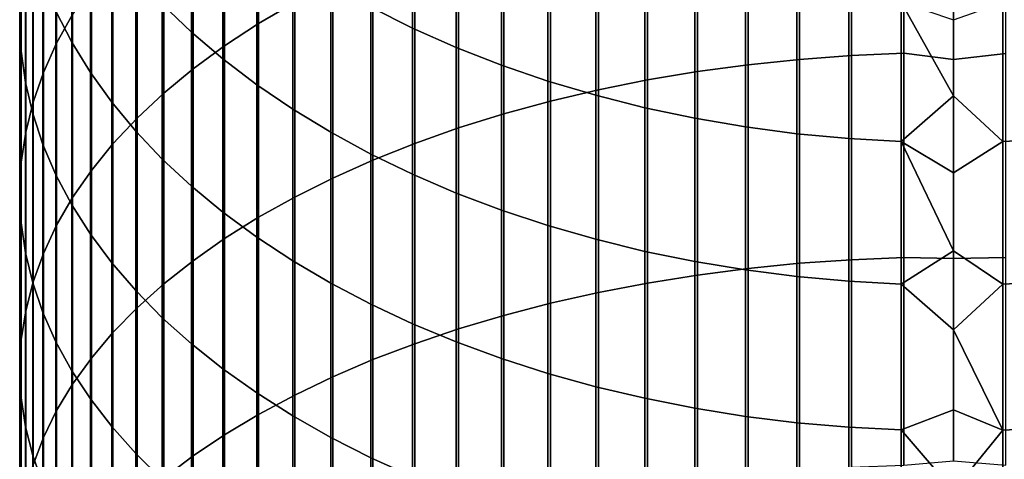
# Model space of a CAD drawing. Header units: metres. Extents: x -28 to 70, y -218 to 27.
# Tile 78 of 246: x -12 to 1, y -46 to -40. Entities that reach past the tile are written whole.
import ezdxf

# ---------------------------------------------------------------- set-up
doc = ezdxf.new("R2010")
doc.units = ezdxf.units.M
doc.layers.add('solid_10_261_002_XXX', color=7, linetype='CONTINUOUS')

msp = doc.modelspace()

# ---------------------------------------------------------------- linework, layer by layer
at = {"layer": 'solid_10_261_002_XXX'}
for points in [[(-11.949986, -37.945381, 430.640076), (-11.949986, -40.111111, 432.305817), (-11.930133, -39.709518, 432.842957), (-11.930133, -37.529266, 431.166046)], [(-8.892533, -37.728436, 440.418701), (-8.892533, -40.161346, 442.086731), (-8.430468, -39.891739, 442.49173), (-8.430468, -37.447868, 440.816193)], [(-11.477005, -38.128731, 434.957397), (-11.477005, -40.412319, 436.616516), (-11.272079, -40.043869, 437.138489), (-11.272079, -37.746162, 435.469116)], [(-9.326563, -38.023518, 440.000671), (-9.326563, -40.444897, 441.660797), (-8.892533, -40.161346, 442.086731), (-8.892533, -37.728436, 440.418701)], [(-11.932165, -38.36153, 430.114044), (-11.932165, -40.512733, 431.768616), (-11.949986, -40.111111, 432.305817), (-11.949986, -37.945381, 430.640076)], [(-11.284048, -38.361431, 425.884796), (-11.284048, -40.397114, 427.540955), (-11.487036, -40.000328, 428.042511), (-11.487036, -37.951092, 426.375336)], [(-9.752155, -38.340755, 421.946411), (-9.752155, -40.268867, 423.604584), (-10.124413, -39.91069, 424.032776), (-10.124413, -37.971012, 422.364655)], [(-9.731189, -38.33218, 439.563385), (-9.731189, -40.741505, 441.21524), (-9.326563, -40.444897, 441.660797), (-9.326563, -38.023518, 440.000671)], [(-2.625782, -38.124771, 445.145966), (-2.625782, -40.686661, 446.801392), (-1.967323, -40.618134, 446.910706), (-1.967323, -38.053288, 445.253357)], [(-1.967323, -38.053288, 445.253357), (-1.967323, -40.618134, 446.910706), (-1.302662, -40.569347, 446.988495), (-1.302662, -38.002396, 445.329803)], [(-1.302662, -38.002396, 445.329803), (-1.302662, -40.569347, 446.988495), (-0.633895, -40.540459, 447.034576), (-0.633895, -37.972256, 445.375061)], [(-0.633895, -37.972256, 445.375061), (-0.633895, -40.540459, 447.034576), (0, -40.619381, 447.103882), (0, -38.114033, 445.489502)], [(0.670042, -37.973351, 445.373444), (0, -38.114033, 445.489502), (0, -40.619381, 447.103882), (0.670042, -40.541508, 447.032898)], [(-11.645746, -38.517586, 434.437256), (-11.645746, -40.786819, 436.085968), (-11.477005, -40.412319, 436.616516), (-11.477005, -38.128731, 434.957397)], [(-6.920588, -38.394169, 418.163727), (-6.920588, -40.218941, 419.821869), (-7.456467, -39.9515, 420.12439), (-7.456467, -38.118561, 418.458832)], [(-3.275962, -38.216625, 445.007996), (-3.275962, -40.774708, 446.66098), (-2.625782, -40.686661, 446.801392), (-2.625782, -38.124771, 445.145966)], [(-3.915814, -38.328552, 444.839874), (-3.915814, -40.882004, 446.489838), (-3.275962, -40.774708, 446.66098), (-3.275962, -38.216625, 445.007996)], [(-11.876726, -38.776402, 429.58963), (-11.876726, -40.913128, 431.233063), (-11.932165, -40.512733, 431.768616), (-11.932165, -38.36153, 430.114044)], [(-11.045485, -38.763813, 425.403778), (-11.045485, -40.786209, 427.049133), (-11.284048, -40.397114, 427.540955), (-11.284048, -38.361431, 425.884796)], [(-10.105136, -38.653454, 439.108246), (-10.105136, -41.050228, 440.751495), (-9.731189, -40.741505, 441.21524), (-9.731189, -38.33218, 439.563385)], [(-9.349153, -38.696075, 421.544495), (-9.349153, -40.613079, 423.193115), (-9.752155, -40.268867, 423.604584), (-9.752155, -38.340755, 421.946411)], [(-6.362891, -38.648808, 417.891083), (-6.362891, -40.466038, 419.542358), (-6.920588, -40.218941, 419.821869), (-6.920588, -38.394169, 418.163727)], [(-4.543321, -38.460205, 444.64209), (-4.543321, -41.008205, 446.288544), (-3.915814, -40.882004, 446.489838), (-3.915814, -38.328552, 444.839874)], [(-11.777773, -38.911499, 433.91037), (-11.777773, -41.166195, 435.548523), (-11.645746, -40.786819, 436.085968), (-11.645746, -38.517586, 434.437256)], [(-5.156505, -38.611168, 444.415314), (-5.156505, -41.15292, 446.057739), (-4.543321, -41.008205, 446.288544), (-4.543321, -38.460205, 444.64209)], [(-10.447225, -38.986328, 438.636688), (-10.447225, -41.370094, 440.270996), (-10.105136, -41.050228, 440.751495), (-10.105136, -38.653454, 439.108246)], [(-5.785134, -38.881683, 417.641724), (-5.785134, -40.692017, 419.286743), (-6.362891, -40.466038, 419.542358), (-6.362891, -38.648808, 417.891083)], [(-5.753431, -38.780968, 444.160278), (-5.753431, -41.315685, 445.798126), (-5.156505, -41.15292, 446.057739), (-5.156505, -38.611168, 444.415314)], [(-11.783843, -39.18869, 429.068481), (-11.783843, -41.311028, 430.700836), (-11.876726, -40.913128, 431.233063), (-11.876726, -38.776402, 429.58963)], [(-10.772099, -39.156975, 424.933777), (-10.772099, -41.166382, 426.568573), (-11.045485, -40.786209, 427.049133), (-11.045485, -38.763813, 425.403778)], [(-8.916676, -39.035854, 421.160126), (-8.916676, -40.942234, 422.799622), (-9.349153, -40.613079, 423.193115), (-9.349153, -38.696075, 421.544495)], [(-6.332219, -38.969063, 443.877716), (-6.332219, -41.495991, 445.510559), (-5.753431, -41.315685, 445.798126), (-5.753431, -38.780968, 444.160278)], [(-11.872668, -39.309227, 433.378387), (-11.872668, -41.549244, 435.005859), (-11.777773, -41.166195, 435.548523), (-11.777773, -38.911499, 433.91037)], [(-5.189138, -39.092056, 417.416473), (-5.189138, -40.896156, 419.055847), (-5.785134, -40.692017, 419.286743), (-5.785134, -38.881683, 417.641724)], [(-10.756376, -39.329746, 438.150177), (-10.756376, -41.700096, 439.775299), (-10.447225, -41.370094, 440.270996), (-10.447225, -38.986328, 438.636688)], [(-8.456086, -39.359024, 420.794586), (-8.456086, -41.255295, 422.425385), (-8.916676, -40.942234, 422.799622), (-8.916676, -39.035854, 421.160126)], [(-6.891044, -39.174862, 443.568573), (-6.891044, -41.693272, 445.195923), (-6.332219, -41.495991, 445.510559), (-6.332219, -38.969063, 443.877716)], [(-11.65381, -39.597095, 428.552216), (-11.65381, -41.705177, 430.173615), (-11.783843, -41.311028, 430.700836), (-11.783843, -39.18869, 429.068481)], [(-10.464751, -39.539665, 424.476318), (-10.464751, -41.536438, 426.1008), (-10.772099, -41.166382, 426.568573), (-10.772099, -39.156975, 424.933777)], [(-7.428144, -39.39772, 443.233826), (-7.428144, -41.906902, 444.855194), (-6.891044, -41.693272, 445.195923), (-6.891044, -39.174862, 443.568573)], [(-4.576783, -39.279266, 417.216034), (-4.576783, -41.077824, 418.850342), (-5.189138, -40.896156, 419.055847), (-5.189138, -39.092056, 417.416473)], [(-11.930133, -39.709518, 432.842957), (-11.930133, -41.934761, 434.459717), (-11.872668, -41.549244, 435.005859), (-11.872668, -39.309227, 433.378387)], [(-3.949999, -39.442722, 417.041016), (-3.949999, -41.236439, 418.670929), (-4.576783, -41.077824, 418.850342), (-4.576783, -39.279266, 417.216034)], [(-11.031618, -39.682632, 437.650238), (-11.031618, -42.039192, 439.26593), (-10.756376, -41.700096, 439.775299), (-10.756376, -39.329746, 438.150177)], [(-7.968838, -39.664558, 420.448975), (-7.968838, -41.551277, 422.071564), (-8.456086, -41.255295, 422.425385), (-8.456086, -39.359024, 420.794586)], [(-7.941825, -39.636929, 442.874481), (-7.941825, -42.136208, 444.489441), (-7.428144, -41.906902, 444.855194), (-7.428144, -39.39772, 443.233826)], [(-3.310761, -39.581909, 416.891968), (-3.310761, -41.371502, 418.518158), (-3.949999, -41.236439, 418.670929), (-3.949999, -39.442722, 417.041016)], [(-10.124413, -39.91069, 424.032776), (-10.124413, -41.895206, 425.647308), (-10.464751, -41.536438, 426.1008), (-10.464751, -39.539665, 424.476318)], [(-11.487036, -40.000328, 428.042511), (-11.487036, -42.094337, 429.653107), (-11.65381, -41.705177, 430.173615), (-11.65381, -39.597095, 428.552216)], [(-11.272079, -40.043869, 437.138489), (-11.272079, -42.386314, 438.744476), (-11.031618, -42.039192, 439.26593), (-11.031618, -39.682632, 437.650238)], [(-8.430468, -39.891739, 442.49173), (-8.430468, -42.380466, 444.099884), (-7.941825, -42.136208, 444.489441), (-7.941825, -39.636929, 442.874481)], [(-7.456467, -39.9515, 420.12439), (-7.456467, -41.829247, 421.739258), (-7.968838, -41.551277, 422.071564), (-7.968838, -39.664558, 420.448975)], [(-2.661086, -39.696388, 416.769409), (-2.661086, -41.48259, 418.392487), (-3.310761, -41.371502, 418.518158), (-3.310761, -39.581909, 416.891968)], [(-11.949986, -40.111111, 432.305817), (-11.949986, -42.321529, 433.911774), (-11.930133, -41.934761, 434.459717), (-11.930133, -39.709518, 432.842957)], [(-2.003021, -39.785801, 416.673676), (-2.003021, -41.569351, 418.294342), (-2.661086, -41.48259, 418.392487), (-2.661086, -39.696388, 416.769409)], [(-1.338642, -39.849857, 416.605072), (-1.338642, -41.631512, 418.22403), (-2.003021, -41.569351, 418.294342), (-2.003021, -39.785801, 416.673676)], [(-9.752155, -40.268867, 423.604584), (-9.752155, -42.241558, 425.209503), (-10.124413, -41.895206, 425.647308), (-10.124413, -39.91069, 424.032776)], [(-8.892533, -40.161346, 442.086731), (-8.892533, -42.638912, 443.687683), (-8.430468, -42.380466, 444.099884), (-8.430468, -39.891739, 442.49173)], [(-0.670042, -39.888363, 416.563843), (-0.670042, -41.668877, 418.181763), (-1.338642, -41.631512, 418.22403), (-1.338642, -39.849857, 416.605072)], [(0, -41.08305, 417.633911), (-0.670042, -41.668877, 418.181763), (-0.670042, -39.888363, 416.563843)], [(0, -40.11079, 416.745209), (0, -41.08305, 417.633911), (-0.670042, -39.888363, 416.563843)], [(0.633895, -39.889713, 416.562408), (0.633895, -41.670185, 418.180298), (0, -41.08305, 417.633911), (0, -40.11079, 416.745209)], [(1.302662, -39.852589, 416.602142), (1.302662, -41.634163, 418.221039), (0.633895, -41.670185, 418.180298), (0.633895, -39.889713, 416.562408)], [(-11.284048, -40.397114, 427.540955), (-11.284048, -42.477276, 429.1409), (-11.487036, -42.094337, 429.653107), (-11.487036, -40.000328, 428.042511)], [(-11.477005, -40.412319, 436.616516), (-11.477005, -42.740372, 438.212646), (-11.272079, -42.386314, 438.744476), (-11.272079, -40.043869, 437.138489)], [(-6.920588, -40.218941, 419.821869), (-6.920588, -42.088322, 421.429565), (-7.456467, -41.829247, 421.739258), (-7.456467, -39.9515, 420.12439)], [(-11.932165, -40.512733, 431.768616), (-11.932165, -42.708332, 433.3638), (-11.949986, -42.321529, 433.911774), (-11.949986, -40.111111, 432.305817)], [(-9.326563, -40.444897, 441.660797), (-9.326563, -42.910725, 443.25415), (-8.892533, -42.638912, 443.687683), (-8.892533, -40.161346, 442.086731)], [(-9.349153, -40.613079, 423.193115), (-9.349153, -42.574402, 424.788757), (-9.752155, -42.241558, 425.209503), (-9.752155, -40.268867, 423.604584)], [(-6.362891, -40.466038, 419.542358), (-6.362891, -42.327694, 421.143402), (-6.920588, -42.088322, 421.429565), (-6.920588, -40.218941, 419.821869)], [(-11.645746, -40.786819, 436.085968), (-11.645746, -43.100243, 437.672058), (-11.477005, -42.740372, 438.212646), (-11.477005, -40.412319, 436.616516)], [(-11.045485, -40.786209, 427.049133), (-11.045485, -42.852791, 428.638611), (-11.284048, -42.477276, 429.1409), (-11.284048, -40.397114, 427.540955)], [(-9.731189, -40.741505, 441.21524), (-9.731189, -43.195049, 442.800659), (-9.326563, -42.910725, 443.25415), (-9.326563, -40.444897, 441.660797)], [(-11.876726, -40.913128, 431.233063), (-11.876726, -43.093948, 432.817505), (-11.932165, -42.708332, 433.3638), (-11.932165, -40.512733, 431.768616)], [(-5.785134, -40.692017, 419.286743), (-5.785134, -42.546604, 420.881714), (-6.362891, -42.327694, 421.143402), (-6.362891, -40.466038, 419.542358)], [(-1.967323, -40.618134, 446.910706), (-1.967323, -43.227295, 448.497375), (-1.302662, -43.180653, 448.576477), (-1.302662, -40.569347, 446.988495)], [(-1.302662, -40.569347, 446.988495), (-1.302662, -43.180653, 448.576477), (-0.633895, -43.15303, 448.623322), (-0.633895, -40.540459, 447.034576)], [(-0.633895, -40.540459, 447.034576), (-0.633895, -43.15303, 448.623322), (0, -43.166813, 448.65097), (0, -40.619381, 447.103882)], [(0.670042, -40.541508, 447.032898), (0, -40.619381, 447.103882), (0, -43.166813, 448.65097), (0.670042, -43.154034, 448.621613)], [(-8.916676, -40.942234, 422.799622), (-8.916676, -42.892685, 424.386444), (-9.349153, -42.574402, 424.788757), (-9.349153, -40.613079, 423.193115)], [(-5.189138, -40.896156, 419.055847), (-5.189138, -42.744366, 420.645294), (-5.785134, -42.546604, 420.881714), (-5.785134, -40.692017, 419.286743)], [(-3.275962, -40.774708, 446.66098), (-3.275962, -43.376987, 448.243439), (-2.625782, -43.292809, 448.38623), (-2.625782, -40.686661, 446.801392)], [(-2.625782, -40.686661, 446.801392), (-2.625782, -43.292809, 448.38623), (-1.967323, -43.227295, 448.497375), (-1.967323, -40.618134, 446.910706)], [(-11.777773, -41.166195, 435.548523), (-11.777773, -43.464794, 437.124451), (-11.645746, -43.100243, 437.672058), (-11.645746, -40.786819, 436.085968)], [(-10.772099, -41.166382, 426.568573), (-10.772099, -43.2197, 428.147858), (-11.045485, -42.852791, 428.638611), (-11.045485, -40.786209, 427.049133)], [(-10.105136, -41.050228, 440.751495), (-10.105136, -43.49099, 442.328644), (-9.731189, -43.195049, 442.800659), (-9.731189, -40.741505, 441.21524)], [(-3.915814, -40.882004, 446.489838), (-3.915814, -43.479568, 448.069458), (-3.275962, -43.376987, 448.243439), (-3.275962, -40.774708, 446.66098)], [(-11.783843, -41.311028, 430.700836), (-11.783843, -43.477161, 432.274628), (-11.876726, -43.093948, 432.817505), (-11.876726, -40.913128, 431.233063)], [(-8.456086, -41.255295, 422.425385), (-8.456086, -43.195408, 424.003784), (-8.916676, -42.892685, 424.386444), (-8.916676, -40.942234, 422.799622)], [(-4.576783, -41.077824, 418.850342), (-4.576783, -42.920349, 420.434937), (-5.189138, -42.744366, 420.645294), (-5.189138, -40.896156, 419.055847)], [(-4.543321, -41.008205, 446.288544), (-4.543321, -43.600227, 447.864807), (-3.915814, -43.479568, 448.069458), (-3.915814, -40.882004, 446.489838)], [(-10.447225, -41.370094, 440.270996), (-10.447225, -43.797611, 441.8396), (-10.105136, -43.49099, 442.328644), (-10.105136, -41.050228, 440.751495)], [(-5.156505, -41.15292, 446.057739), (-5.156505, -43.738579, 447.630127), (-4.543321, -43.600227, 447.864807), (-4.543321, -41.008205, 446.288544)], [(-3.949999, -41.236439, 418.670929), (-3.949999, -43.074005, 420.251251), (-4.576783, -42.920349, 420.434937), (-4.576783, -41.077824, 418.850342)], [(-11.872668, -41.549244, 435.005859), (-11.872668, -43.832878, 436.571533), (-11.777773, -43.464794, 437.124451), (-11.777773, -41.166195, 435.548523)], [(-10.464751, -41.536438, 426.1008), (-10.464751, -43.576836, 427.670135), (-10.772099, -43.2197, 428.147858), (-10.772099, -41.166382, 426.568573)], [(-5.753431, -41.315685, 445.798126), (-5.753431, -43.894196, 447.36618), (-5.156505, -43.738579, 447.630127), (-5.156505, -41.15292, 446.057739)], [(0.633895, -41.670185, 418.180298), (0, -42.068497, 418.507935), (-0.670042, -41.668877, 418.181763), (0, -41.08305, 417.633911)], [(-11.65381, -41.705177, 430.173615), (-11.65381, -43.856762, 431.736847), (-11.783843, -43.477161, 432.274628), (-11.783843, -41.311028, 430.700836)], [(-7.968838, -41.551277, 422.071564), (-7.968838, -43.481613, 423.641998), (-8.456086, -43.195408, 424.003784), (-8.456086, -41.255295, 422.425385)], [(-6.332219, -41.495991, 445.510559), (-6.332219, -44.066582, 447.073761), (-5.753431, -43.894196, 447.36618), (-5.753431, -41.315685, 445.798126)], [(-3.310761, -41.371502, 418.518158), (-3.310761, -43.204845, 420.094818), (-3.949999, -43.074005, 420.251251), (-3.949999, -41.236439, 418.670929)], [(-10.756376, -41.700096, 439.775299), (-10.756376, -44.113949, 441.335083), (-10.447225, -43.797611, 441.8396), (-10.447225, -41.370094, 440.270996)], [(-2.661086, -41.48259, 418.392487), (-2.661086, -43.312458, 419.966187), (-3.310761, -43.204845, 420.094818), (-3.310761, -41.371502, 418.518158)], [(-11.930133, -41.934761, 434.459717), (-11.930133, -44.203335, 436.015045), (-11.872668, -43.832878, 436.571533), (-11.872668, -41.549244, 435.005859)], [(-10.124413, -41.895206, 425.647308), (-10.124413, -43.923084, 427.207001), (-10.464751, -43.576836, 427.670135), (-10.464751, -41.536438, 426.1008)], [(-7.456467, -41.829247, 421.739258), (-7.456467, -43.750401, 423.302246), (-7.968838, -43.481613, 423.641998), (-7.968838, -41.551277, 422.071564)], [(-6.891044, -41.693272, 445.195923), (-6.891044, -44.255192, 446.753845), (-6.332219, -44.066582, 447.073761), (-6.332219, -41.495991, 445.510559)], [(-2.003021, -41.569351, 418.294342), (-2.003021, -43.396507, 419.865723), (-2.661086, -43.312458, 419.966187), (-2.661086, -41.48259, 418.392487)], [(-1.338642, -41.631512, 418.22403), (-1.338642, -43.456726, 419.793732), (-2.003021, -43.396507, 419.865723), (-2.003021, -41.569351, 418.294342)], [(-11.487036, -42.094337, 429.653107), (-11.487036, -44.23156, 431.205872), (-11.65381, -43.856762, 431.736847), (-11.65381, -41.705177, 430.173615)], [(-11.031618, -42.039192, 439.26593), (-11.031618, -44.439007, 440.81662), (-10.756376, -44.113949, 441.335083), (-10.756376, -41.700096, 439.775299)], [(-7.428144, -41.906902, 444.855194), (-7.428144, -44.459435, 446.40741), (-6.891044, -44.255192, 446.753845), (-6.891044, -41.693272, 445.195923)], [(-0.670042, -41.668877, 418.181763), (-0.670042, -43.49292, 419.750458), (-1.338642, -43.456726, 419.793732), (-1.338642, -41.631512, 418.22403)], [(0, -43.066906, 419.367157), (-0.670042, -43.49292, 419.750458), (-0.670042, -41.668877, 418.181763)], [(0, -42.068497, 418.507935), (0, -43.066906, 419.367157), (-0.670042, -41.668877, 418.181763)], [(0.633895, -41.670185, 418.180298), (0.633895, -43.49419, 419.748932), (0, -43.066906, 419.367157), (0, -42.068497, 418.507935)], [(1.302662, -41.634163, 418.221039), (1.302662, -43.459293, 419.790649), (0.633895, -43.49419, 419.748932), (0.633895, -41.670185, 418.180298)], [(-6.920588, -42.088322, 421.429565), (-6.920588, -44.000923, 422.985565), (-7.456467, -43.750401, 423.302246), (-7.456467, -41.829247, 421.739258)], [(-11.949986, -42.321529, 433.911774), (-11.949986, -44.574989, 435.456757), (-11.930133, -44.203335, 436.015045), (-11.930133, -41.934761, 434.459717)], [(-9.752155, -42.241558, 425.209503), (-9.752155, -44.257347, 426.759918), (-10.124413, -43.923084, 427.207001), (-10.124413, -41.895206, 425.647308)], [(-7.941825, -42.136208, 444.489441), (-7.941825, -44.678665, 446.035553), (-7.428144, -44.459435, 446.40741), (-7.428144, -41.906902, 444.855194)], [(-11.272079, -42.386314, 438.744476), (-11.272079, -44.771759, 440.285889), (-11.031618, -44.439007, 440.81662), (-11.031618, -42.039192, 439.26593)], [(-6.362891, -42.327694, 421.143402), (-6.362891, -44.232388, 422.692993), (-6.920588, -44.000923, 422.985565), (-6.920588, -42.088322, 421.429565)], [(-11.284048, -42.477276, 429.1409), (-11.284048, -44.600365, 430.683411), (-11.487036, -44.23156, 431.205872), (-11.487036, -42.094337, 429.653107)], [(-8.430468, -42.380466, 444.099884), (-8.430468, -44.912193, 445.639465), (-7.941825, -44.678665, 446.035553), (-7.941825, -42.136208, 444.489441)], [(-11.932165, -42.708332, 433.3638), (-11.932165, -44.946682, 434.898438), (-11.949986, -44.574989, 435.456757), (-11.949986, -42.321529, 433.911774)], [(-9.349153, -42.574402, 424.788757), (-9.349153, -44.578575, 426.330261), (-9.752155, -44.257347, 426.759918), (-9.752155, -42.241558, 425.209503)], [(-5.785134, -42.546604, 420.881714), (-5.785134, -44.444069, 422.425415), (-6.362891, -44.232388, 422.692993), (-6.362891, -42.327694, 421.143402)], [(-11.477005, -42.740372, 438.212646), (-11.477005, -45.111153, 439.744598), (-11.272079, -44.771759, 440.285889), (-11.272079, -42.386314, 438.744476)], [(-8.892533, -42.638912, 443.687683), (-8.892533, -45.159279, 445.220337), (-8.430468, -44.912193, 445.639465), (-8.430468, -42.380466, 444.099884)], [(-11.045485, -42.852791, 428.638611), (-11.045485, -44.962021, 430.171051), (-11.284048, -44.600365, 430.683411), (-11.284048, -42.477276, 429.1409)], [(-8.916676, -42.892685, 424.386444), (-8.916676, -44.88575, 425.919373), (-9.349153, -44.578575, 426.330261), (-9.349153, -42.574402, 424.788757)], [(-5.189138, -42.744366, 420.645294), (-5.189138, -44.635296, 422.183685), (-5.785134, -44.444069, 422.425415), (-5.785134, -42.546604, 420.881714)], [(-11.876726, -43.093948, 432.817505), (-11.876726, -45.31723, 434.341797), (-11.932165, -44.946682, 434.898438), (-11.932165, -42.708332, 433.3638)], [(-9.326563, -42.910725, 443.25415), (-9.326563, -45.419151, 444.779541), (-8.892533, -45.159279, 445.220337), (-8.892533, -42.638912, 443.687683)], [(-11.645746, -43.100243, 437.672058), (-11.645746, -45.456123, 439.194366), (-11.477005, -45.111153, 439.744598), (-11.477005, -42.740372, 438.212646)], [(-4.576783, -42.920349, 420.434937), (-4.576783, -44.80547, 421.968597), (-5.189138, -44.635296, 422.183685), (-5.189138, -42.744366, 420.645294)], [(-10.772099, -43.2197, 428.147858), (-10.772099, -45.315384, 429.670441), (-11.045485, -44.962021, 430.171051), (-11.045485, -42.852791, 428.638611)], [(-9.731189, -43.195049, 442.800659), (-9.731189, -45.690983, 444.318481), (-9.326563, -45.419151, 444.779541), (-9.326563, -42.910725, 443.25415)], [(-8.456086, -43.195408, 424.003784), (-8.456086, -45.177906, 425.528595), (-8.916676, -44.88575, 425.919373), (-8.916676, -42.892685, 424.386444)], [(-3.949999, -43.074005, 420.251251), (-3.949999, -44.954048, 421.780762), (-4.576783, -44.80547, 421.968597), (-4.576783, -42.920349, 420.434937)], [(-11.783843, -43.477161, 432.274628), (-11.783843, -45.685471, 433.788666), (-11.876726, -45.31723, 434.341797), (-11.876726, -43.093948, 432.817505)], [(-3.310761, -43.204845, 420.094818), (-3.310761, -45.08057, 421.62085), (-3.949999, -44.954048, 421.780762), (-3.949999, -43.074005, 420.251251)], [(0.633895, -43.49419, 419.748932), (0, -44.078056, 420.211304), (-0.670042, -43.49292, 419.750458), (0, -43.066906, 419.367157)], [(-11.777773, -43.464794, 437.124451), (-11.777773, -45.805584, 438.637024), (-11.645746, -45.456123, 439.194366), (-11.645746, -43.100243, 437.672058)], [(-10.464751, -43.576836, 427.670135), (-10.464751, -45.659344, 429.183167), (-10.772099, -45.315384, 429.670441), (-10.772099, -43.2197, 428.147858)], [(-10.105136, -43.49099, 442.328644), (-10.105136, -45.973919, 443.838562), (-9.731189, -45.690983, 444.318481), (-9.731189, -43.195049, 442.800659)], [(-7.968838, -43.481613, 423.641998), (-7.968838, -45.454124, 425.159149), (-8.456086, -45.177906, 425.528595), (-8.456086, -43.195408, 424.003784)], [(-2.661086, -43.312458, 419.966187), (-2.661086, -45.184628, 421.489319), (-3.310761, -45.08057, 421.62085), (-3.310761, -43.204845, 420.094818)], [(-1.967323, -43.227295, 448.497375), (-1.967323, -45.878819, 450.012177), (-1.302662, -45.834358, 450.092529), (-1.302662, -43.180653, 448.576477)], [(-1.302662, -43.180653, 448.576477), (-1.302662, -45.834358, 450.092529), (-0.633895, -45.808025, 450.140106), (-0.633895, -43.15303, 448.623322)], [(-0.633895, -43.15303, 448.623322), (-0.633895, -45.808025, 450.140106), (0, -45.754532, 450.12973), (0, -43.166813, 448.65097)], [(0.670042, -45.808983, 450.138397), (0.670042, -43.154034, 448.621613), (0, -43.166813, 448.65097), (0, -45.754532, 450.12973)], [(-3.275962, -43.376987, 448.243439), (-3.275962, -46.021523, 449.754272), (-2.625782, -45.941277, 449.899292), (-2.625782, -43.292809, 448.38623)], [(-2.003021, -43.396507, 419.865723), (-2.003021, -45.265903, 421.386566), (-2.661086, -45.184628, 421.489319), (-2.661086, -43.312458, 419.966187)], [(-2.625782, -43.292809, 448.38623), (-2.625782, -45.941277, 449.899292), (-1.967323, -45.878819, 450.012177), (-1.967323, -43.227295, 448.497375)], [(-11.872668, -43.832878, 436.571533), (-11.872668, -46.158428, 438.074249), (-11.777773, -45.805584, 438.637024), (-11.777773, -43.464794, 437.124451)], [(-3.915814, -43.479568, 448.069458), (-3.915814, -46.119312, 449.577515), (-3.275962, -46.021523, 449.754272), (-3.275962, -43.376987, 448.243439)], [(-1.338642, -43.456726, 419.793732), (-1.338642, -45.324131, 421.312958), (-2.003021, -45.265903, 421.386566), (-2.003021, -43.396507, 419.865723)], [(-0.670042, -43.49292, 419.750458), (-0.670042, -45.359131, 421.268738), (-1.338642, -45.324131, 421.312958), (-1.338642, -43.456726, 419.793732)], [(1.302662, -43.459293, 419.790649), (1.302662, -45.326614, 421.309845), (0.633895, -45.360359, 421.267181), (0.633895, -43.49419, 419.748932)], [(-11.65381, -43.856762, 431.736847), (-11.65381, -46.050243, 433.240723), (-11.783843, -45.685471, 433.788666), (-11.783843, -43.477161, 432.274628)], [(-10.124413, -43.923084, 427.207001), (-10.124413, -45.992809, 428.710754), (-10.464751, -45.659344, 429.183167), (-10.464751, -43.576836, 427.670135)], [(-10.447225, -43.797611, 441.8396), (-10.447225, -46.267071, 443.341309), (-10.105136, -45.973919, 443.838562), (-10.105136, -43.49099, 442.328644)], [(-7.456467, -43.750401, 423.302246), (-7.456467, -45.713531, 424.812164), (-7.968838, -45.454124, 425.159149), (-7.968838, -43.481613, 423.641998)], [(-5.156505, -43.738579, 447.630127), (-5.156505, -46.366226, 449.131287), (-4.543321, -46.234337, 449.369659), (-4.543321, -43.600227, 447.864807)], [(-4.543321, -43.600227, 447.864807), (-4.543321, -46.234337, 449.369659), (-3.915814, -46.119312, 449.577515), (-3.915814, -43.479568, 448.069458)], [(0, -44.078056, 420.211304), (0, -45.101723, 421.040253), (-0.670042, -45.359131, 421.268738), (-0.670042, -43.49292, 419.750458)], [(0.633895, -43.49419, 419.748932), (0.633895, -45.360359, 421.267181), (0, -44.078056, 420.211304)], [(-11.930133, -44.203335, 436.015045), (-11.930133, -46.513542, 437.507843), (-11.872668, -46.158428, 438.074249), (-11.872668, -43.832878, 436.571533)], [(-10.756376, -44.113949, 441.335083), (-10.756376, -46.569508, 442.828339), (-10.447225, -46.267071, 443.341309), (-10.447225, -43.797611, 441.8396)], [(-6.920588, -44.000923, 422.985565), (-6.920588, -45.955311, 424.48877), (-7.456467, -45.713531, 424.812164), (-7.456467, -43.750401, 423.302246)], [(-5.753431, -43.894196, 447.36618), (-5.753431, -46.514576, 448.86319), (-5.156505, -46.366226, 449.131287), (-5.156505, -43.738579, 447.630127)], [(-11.487036, -44.23156, 431.205872), (-11.487036, -46.410397, 432.699707), (-11.65381, -46.050243, 433.240723), (-11.65381, -43.856762, 431.736847)], [(-9.752155, -44.257347, 426.759918), (-9.752155, -46.314735, 428.2547), (-10.124413, -45.992809, 428.710754), (-10.124413, -43.923084, 427.207001)], [(-6.332219, -44.066582, 447.073761), (-6.332219, -46.678909, 448.566193), (-5.753431, -46.514576, 448.86319), (-5.753431, -43.894196, 447.36618)], [(-6.362891, -44.232388, 422.692993), (-6.362891, -46.178699, 424.189972), (-6.920588, -45.955311, 424.48877), (-6.920588, -44.000923, 422.985565)], [(-6.891044, -44.255192, 446.753845), (-6.891044, -46.858711, 448.241241), (-6.332219, -46.678909, 448.566193), (-6.332219, -44.066582, 447.073761)], [(0.633895, -45.360359, 421.267181), (0, -45.101723, 421.040253), (0, -44.078056, 420.211304)], [(-11.949986, -44.574989, 435.456757), (-11.949986, -46.869812, 436.939636), (-11.930133, -46.513542, 437.507843), (-11.930133, -44.203335, 436.015045)], [(-11.284048, -44.600365, 430.683411), (-11.284048, -46.764793, 432.167358), (-11.487036, -46.410397, 432.699707), (-11.487036, -44.23156, 431.205872)], [(-11.031618, -44.439007, 440.81662), (-11.031618, -46.880283, 442.301178), (-10.756376, -46.569508, 442.828339), (-10.756376, -44.113949, 441.335083)], [(-5.785134, -44.444069, 422.425415), (-5.785134, -46.382992, 423.916718), (-6.362891, -46.178699, 424.189972), (-6.362891, -44.232388, 422.692993)], [(-9.349153, -44.578575, 426.330261), (-9.349153, -46.624107, 427.816406), (-9.752155, -46.314735, 428.2547), (-9.752155, -44.257347, 426.759918)], [(-7.428144, -44.459435, 446.40741), (-7.428144, -47.053413, 447.889343), (-6.891044, -46.858711, 448.241241), (-6.891044, -44.255192, 446.753845)], [(-11.272079, -44.771759, 440.285889), (-11.272079, -47.198414, 441.761597), (-11.031618, -46.880283, 442.301178), (-11.031618, -44.439007, 440.81662)], [(-7.941825, -44.678665, 446.035553), (-7.941825, -47.262405, 447.511627), (-7.428144, -47.053413, 447.889343), (-7.428144, -44.459435, 446.40741)], [(-5.189138, -44.635296, 422.183685), (-5.189138, -46.567547, 423.669861), (-5.785134, -46.382992, 423.916718), (-5.785134, -44.444069, 422.425415)], [(-11.932165, -44.946682, 434.898438), (-11.932165, -47.226112, 436.371338), (-11.949986, -46.869812, 436.939636), (-11.949986, -44.574989, 435.456757)], [(-11.045485, -44.962021, 430.171051), (-11.045485, -47.11232, 431.645325), (-11.284048, -46.764793, 432.167358), (-11.284048, -44.600365, 430.683411)], [(-8.916676, -44.88575, 425.919373), (-8.916676, -46.919945, 427.397308), (-9.349153, -46.624107, 427.816406), (-9.349153, -44.578575, 426.330261)], [(-8.430468, -44.912193, 445.639465), (-8.430468, -47.485027, 447.109314), (-7.941825, -47.262405, 447.511627), (-7.941825, -44.678665, 446.035553)], [(-4.576783, -44.80547, 421.968597), (-4.576783, -46.731777, 423.450165), (-5.189138, -46.567547, 423.669861), (-5.189138, -44.635296, 422.183685)], [(-11.477005, -45.111153, 439.744598), (-11.477005, -47.522896, 441.211182), (-11.272079, -47.198414, 441.761597), (-11.272079, -44.771759, 440.285889)], [(-3.949999, -44.954048, 421.780762), (-3.949999, -46.875172, 423.258392), (-4.576783, -46.731777, 423.450165), (-4.576783, -44.80547, 421.968597)], [(-11.876726, -45.31723, 434.341797), (-11.876726, -47.581322, 435.80481), (-11.932165, -47.226112, 436.371338), (-11.932165, -44.946682, 434.898438)], [(-10.772099, -45.315384, 429.670441), (-10.772099, -47.451878, 431.135254), (-11.045485, -47.11232, 431.645325), (-11.045485, -44.962021, 430.171051)], [(-8.456086, -45.177906, 425.528595), (-8.456086, -47.201321, 426.998688), (-8.916676, -46.919945, 427.397308), (-8.916676, -44.88575, 425.919373)], [(-8.892533, -45.159279, 445.220337), (-8.892533, -47.720573, 446.683594), (-8.430468, -47.485027, 447.109314), (-8.430468, -44.912193, 445.639465)], [(-3.310761, -45.08057, 421.62085), (-3.310761, -46.997276, 423.095062), (-3.949999, -46.875172, 423.258392), (-3.949999, -44.954048, 421.780762)], [(-11.645746, -45.456123, 439.194366), (-11.645746, -47.852711, 440.651764), (-11.477005, -47.522896, 441.211182), (-11.477005, -45.111153, 439.744598)], [(-2.661086, -45.184628, 421.489319), (-2.661086, -47.097706, 422.960724), (-3.310761, -46.997276, 423.095062), (-3.310761, -45.08057, 421.62085)], [(0.633895, -45.360359, 421.267181), (0, -46.137676, 421.85379), (-0.670042, -45.359131, 421.268738), (0, -45.101723, 421.040253)], [(-9.326563, -45.419151, 444.779541), (-9.326563, -47.968307, 446.23587), (-8.892533, -47.720573, 446.683594), (-8.892533, -45.159279, 445.220337)], [(-7.968838, -45.454124, 425.159149), (-7.968838, -47.467342, 426.621826), (-8.456086, -47.201321, 426.998688), (-8.456086, -45.177906, 425.528595)], [(-2.003021, -45.265903, 421.386566), (-2.003021, -47.176144, 422.855804), (-2.661086, -47.097706, 422.960724), (-2.661086, -45.184628, 421.489319)], [(-11.783843, -45.685471, 433.788666), (-11.783843, -47.934315, 435.241791), (-11.876726, -47.581322, 435.80481), (-11.876726, -45.31723, 434.341797)], [(-10.464751, -45.659344, 429.183167), (-10.464751, -47.782398, 430.638763), (-10.772099, -47.451878, 431.135254), (-10.772099, -45.315384, 429.670441)], [(-1.338642, -45.324131, 421.312958), (-1.338642, -47.232338, 422.78064), (-2.003021, -47.176144, 422.855804), (-2.003021, -45.265903, 421.386566)], [(-0.670042, -45.359131, 421.268738), (-0.670042, -47.266117, 422.735474), (-1.338642, -47.232338, 422.78064), (-1.338642, -45.324131, 421.312958)], [(0, -46.137676, 421.85379), (0, -47.18568, 422.651764), (-0.670042, -47.266117, 422.735474), (-0.670042, -45.359131, 421.268738)], [(0.633895, -45.360359, 421.267181), (0.633895, -47.2673, 422.733887), (0, -46.137676, 421.85379)], [(1.302662, -45.326614, 421.309845), (1.302662, -47.234734, 422.777435), (0.633895, -47.2673, 422.733887), (0.633895, -45.360359, 421.267181)], [(-11.777773, -45.805584, 438.637024), (-11.777773, -48.186813, 440.085052), (-11.645746, -47.852711, 440.651764), (-11.645746, -45.456123, 439.194366)], [(-9.731189, -45.690983, 444.318481), (-9.731189, -48.227444, 445.767548), (-9.326563, -47.968307, 446.23587), (-9.326563, -45.419151, 444.779541)], [(-7.456467, -45.713531, 424.812164), (-7.456467, -47.717175, 426.267883), (-7.968838, -47.467342, 426.621826), (-7.968838, -45.454124, 425.159149)], [(-11.65381, -46.050243, 433.240723), (-11.65381, -48.283985, 434.684113), (-11.783843, -47.934315, 435.241791), (-11.783843, -45.685471, 433.788666)], [(-10.124413, -45.992809, 428.710754), (-10.124413, -48.102837, 430.15741), (-10.464751, -47.782398, 430.638763), (-10.464751, -45.659344, 429.183167)], [(-10.105136, -45.973919, 443.838562), (-10.105136, -48.497166, 445.28009), (-9.731189, -48.227444, 445.767548), (-9.731189, -45.690983, 444.318481)], [(-6.920588, -45.955311, 424.48877), (-6.920588, -47.950027, 425.938019), (-7.456467, -47.717175, 426.267883), (-7.456467, -45.713531, 424.812164)]]:
    msp.add_3dface(points, dxfattribs=at)

doc.saveas('drawing.dxf')
